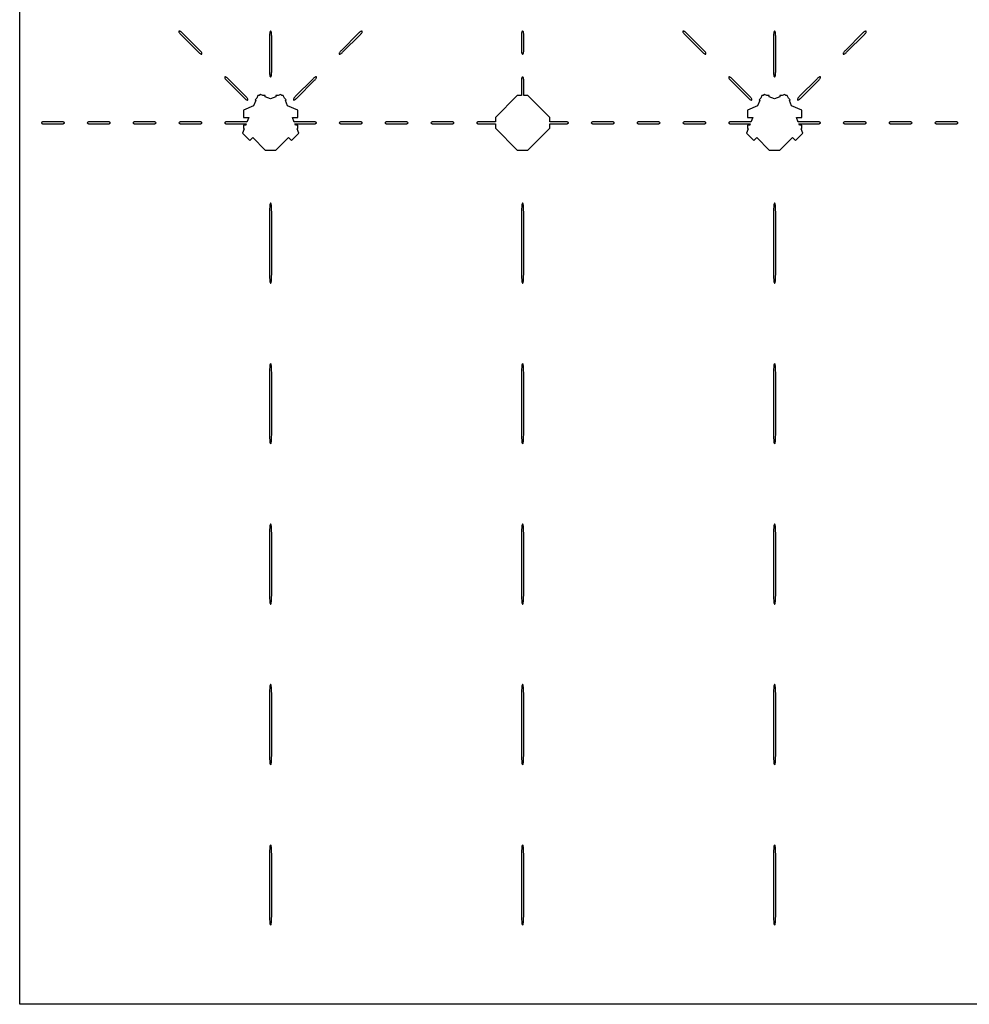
# Model space of a CAD drawing. Header units: metres. Extents: x 0 to 18.4, y 0 to 18.4.
# Tile 1 of 5: x 0 to 8.7, y 0 to 9. Entities that reach past the tile are written whole.
import ezdxf

# ---------------------------------------------------------------- set-up
doc = ezdxf.new("R2010")
doc.units = ezdxf.units.M

msp = doc.modelspace()

# ---------------------------------------------------------------- linework, layer by layer
for points in [[(18.39, 0.01), (0.01, 0.01), (0.01, 10.1171), (0.0765, 10.1171)], [(1.6473, 8.6889), (1.652, 8.6849), (1.6566, 8.6816), (1.661, 8.679), (1.6649, 8.6772), (1.6683, 8.6763), (1.6709, 8.6763), (1.6727, 8.6773), (1.6737, 8.6791), (1.6737, 8.6817), (1.6728, 8.6851), (1.671, 8.689), (1.6684, 8.6934), (1.6651, 8.698), (1.6611, 8.7027), (1.6568, 8.7073), (1.4937, 8.8704), (1.4891, 8.8748), (1.4844, 8.8787), (1.4797, 8.882), (1.4754, 8.8846), (1.4714, 8.8864), (1.4681, 8.8873), (1.4655, 8.8873), (1.4636, 8.8864), (1.4627, 8.8845), (1.4627, 8.8819), (1.4636, 8.8786), (1.4654, 8.8746), (1.468, 8.8703), (1.4713, 8.8656), (1.4752, 8.8609), (1.4796, 8.8563), (1.6427, 8.6932), (1.6473, 8.6889)], [(2.2902, 8.5052), (2.2908, 8.4966), (2.2917, 8.4886), (2.2929, 8.4817), (2.2944, 8.4759), (2.2962, 8.4717), (2.298, 8.4691), (2.3, 8.4682), (2.302, 8.4691), (2.3038, 8.4717), (2.3056, 8.4759), (2.3071, 8.4817), (2.3083, 8.4886), (2.3092, 8.4966), (2.3098, 8.5052), (2.31, 8.5142), (2.31, 8.8404), (2.3098, 8.8493), (2.3092, 8.858), (2.3083, 8.8659), (2.3071, 8.8729), (2.3056, 8.8786), (2.3038, 8.8829), (2.302, 8.8855), (2.3, 8.8864), (2.298, 8.8855), (2.2962, 8.8829), (2.2944, 8.8786), (2.2929, 8.8729), (2.2917, 8.8659), (2.2908, 8.858), (2.2902, 8.8493), (2.29, 8.8404), (2.29, 8.5142), (2.2902, 8.5052)], [(2.9389, 8.7027), (2.9349, 8.698), (2.9316, 8.6934), (2.929, 8.689), (2.9272, 8.6851), (2.9263, 8.6817), (2.9263, 8.6791), (2.9273, 8.6773), (2.9291, 8.6763), (2.9317, 8.6763), (2.9351, 8.6772), (2.939, 8.679), (2.9434, 8.6816), (2.948, 8.6849), (2.9527, 8.6889), (2.9573, 8.6932), (3.1204, 8.8563), (3.1248, 8.8609), (3.1287, 8.8656), (3.132, 8.8703), (3.1346, 8.8746), (3.1364, 8.8786), (3.1373, 8.8819), (3.1373, 8.8845), (3.1364, 8.8864), (3.1345, 8.8873), (3.1319, 8.8873), (3.1286, 8.8864), (3.1246, 8.8846), (3.1203, 8.882), (3.1156, 8.8787), (3.1109, 8.8748), (3.1063, 8.8704), (2.9432, 8.7073), (2.9389, 8.7027)], [(4.5929, 8.684), (4.5944, 8.6811), (4.5962, 8.679), (4.598, 8.6777), (4.6, 8.6773), (4.602, 8.6777), (4.6038, 8.679), (4.6056, 8.6811), (4.6071, 8.684), (4.6083, 8.6875), (4.6092, 8.6915), (4.6098, 8.6958), (4.61, 8.7003), (4.61, 8.8634), (4.6098, 8.8679), (4.6092, 8.8722), (4.6083, 8.8761), (4.6071, 8.8796), (4.6056, 8.8825), (4.6038, 8.8846), (4.602, 8.8859), (4.6, 8.8864), (4.598, 8.8859), (4.5962, 8.8846), (4.5944, 8.8825), (4.5929, 8.8796), (4.5917, 8.8761), (4.5908, 8.8722), (4.5902, 8.8679), (4.59, 8.8634), (4.59, 8.7003), (4.5902, 8.6958), (4.5908, 8.6915), (4.5917, 8.6875), (4.5929, 8.684)], [(6.252, 8.6849), (6.2566, 8.6816), (6.261, 8.679), (6.2649, 8.6772), (6.2683, 8.6763), (6.2709, 8.6763), (6.2727, 8.6773), (6.2737, 8.6791), (6.2737, 8.6817), (6.2728, 8.6851), (6.271, 8.689), (6.2684, 8.6934), (6.2651, 8.698), (6.2611, 8.7027), (6.2568, 8.7073), (6.0937, 8.8704), (6.0891, 8.8748), (6.0844, 8.8787), (6.0797, 8.882), (6.0754, 8.8846), (6.0714, 8.8864), (6.0681, 8.8873), (6.0655, 8.8873), (6.0636, 8.8864), (6.0627, 8.8845), (6.0627, 8.8819), (6.0636, 8.8786), (6.0654, 8.8746), (6.068, 8.8703), (6.0713, 8.8656), (6.0752, 8.8609), (6.0796, 8.8563), (6.2427, 8.6932), (6.2473, 8.6889), (6.252, 8.6849)], [(6.8902, 8.5052), (6.8908, 8.4966), (6.8917, 8.4886), (6.8929, 8.4817), (6.8944, 8.4759), (6.8962, 8.4717), (6.898, 8.4691), (6.9, 8.4682), (6.902, 8.4691), (6.9038, 8.4717), (6.9056, 8.4759), (6.9071, 8.4817), (6.9083, 8.4886), (6.9092, 8.4966), (6.9098, 8.5052), (6.91, 8.5142), (6.91, 8.8404), (6.9098, 8.8493), (6.9092, 8.858), (6.9083, 8.8659), (6.9071, 8.8729), (6.9056, 8.8786), (6.9038, 8.8829), (6.902, 8.8855), (6.9, 8.8864), (6.898, 8.8855), (6.8962, 8.8829), (6.8944, 8.8786), (6.8929, 8.8729), (6.8917, 8.8659), (6.8908, 8.858), (6.8902, 8.8493), (6.89, 8.8404), (6.89, 8.5142), (6.8902, 8.5052)], [(7.5389, 8.7027), (7.5349, 8.698), (7.5316, 8.6934), (7.529, 8.689), (7.5272, 8.6851), (7.5263, 8.6817), (7.5263, 8.6791), (7.5273, 8.6773), (7.5291, 8.6763), (7.5317, 8.6763), (7.5351, 8.6772), (7.539, 8.679), (7.5434, 8.6816), (7.548, 8.6849), (7.5527, 8.6889), (7.5573, 8.6932), (7.7204, 8.8563), (7.7248, 8.8609), (7.7287, 8.8656), (7.732, 8.8703), (7.7346, 8.8746), (7.7364, 8.8786), (7.7373, 8.8819), (7.7373, 8.8845), (7.7364, 8.8864), (7.7345, 8.8873), (7.7319, 8.8873), (7.7286, 8.8864), (7.7246, 8.8846), (7.7203, 8.882), (7.7156, 8.8787), (7.7109, 8.8748), (7.7063, 8.8704), (7.5432, 8.7073), (7.5389, 8.7027)], [(2.0655, 8.2707), (2.0702, 8.2668), (2.0748, 8.2634), (2.0792, 8.2608), (2.0831, 8.259), (2.0865, 8.2581), (2.0891, 8.2582), (2.0909, 8.2591), (2.0918, 8.2609), (2.0919, 8.2635), (2.091, 8.2669), (2.0892, 8.2708), (2.0866, 8.2752), (2.0832, 8.2798), (2.0793, 8.2845), (2.075, 8.2892), (1.9119, 8.4523), (1.9073, 8.4566), (1.9025, 8.4605), (1.8979, 8.4638), (1.8936, 8.4664), (1.8896, 8.4682), (1.8863, 8.4691), (1.8836, 8.4691), (1.8818, 8.4682), (1.8809, 8.4664), (1.8809, 8.4637), (1.8818, 8.4604), (1.8836, 8.4564), (1.8862, 8.4521), (1.8895, 8.4475), (1.8934, 8.4427), (1.8977, 8.4381), (2.0608, 8.275), (2.0655, 8.2707)], [(2.5207, 8.2845), (2.5168, 8.2798), (2.5134, 8.2752), (2.5108, 8.2708), (2.509, 8.2669), (2.5081, 8.2635), (2.5082, 8.2609), (2.5091, 8.2591), (2.5109, 8.2582), (2.5135, 8.2581), (2.5169, 8.259), (2.5208, 8.2608), (2.5252, 8.2634), (2.5298, 8.2668), (2.5345, 8.2707), (2.5392, 8.275), (2.7023, 8.4381), (2.7066, 8.4427), (2.7105, 8.4475), (2.7138, 8.4521), (2.7164, 8.4564), (2.7182, 8.4604), (2.7191, 8.4637), (2.7191, 8.4664), (2.7182, 8.4682), (2.7164, 8.4691), (2.7137, 8.4691), (2.7104, 8.4682), (2.7064, 8.4664), (2.7021, 8.4638), (2.6975, 8.4605), (2.6927, 8.4566), (2.6881, 8.4523), (2.525, 8.2892), (2.5207, 8.2845)], [(4.8481, 8.04), (4.9952, 8.04), (4.9997, 8.0402), (5.004, 8.0408), (5.008, 8.0417), (5.0114, 8.0429), (5.0143, 8.0444), (5.0164, 8.0462), (5.0177, 8.048), (5.0182, 8.05), (5.0177, 8.052), (5.0164, 8.0538), (5.0143, 8.0556), (5.0114, 8.0571), (5.008, 8.0583), (5.004, 8.0592), (4.9997, 8.0598), (4.9952, 8.06), (4.8481, 8.06), (4.8481, 8.0981), (4.6481, 8.2981), (4.61, 8.2981), (4.61, 8.4452), (4.6098, 8.4497), (4.6092, 8.454), (4.6083, 8.458), (4.6071, 8.4614), (4.6056, 8.4643), (4.6038, 8.4664), (4.602, 8.4677), (4.6, 8.4682), (4.598, 8.4677), (4.5962, 8.4664), (4.5944, 8.4643), (4.5929, 8.4614), (4.5917, 8.458), (4.5908, 8.454), (4.5902, 8.4497), (4.59, 8.4452), (4.59, 8.2981), (4.5519, 8.2981), (4.3519, 8.0981), (4.3519, 8.06), (4.2048, 8.06), (4.2003, 8.0598), (4.196, 8.0592), (4.192, 8.0583), (4.1886, 8.0571), (4.1857, 8.0556), (4.1836, 8.0538), (4.1823, 8.052), (4.1818, 8.05), (4.1823, 8.048), (4.1836, 8.0462), (4.1857, 8.0444), (4.1886, 8.0429), (4.192, 8.0417), (4.196, 8.0408), (4.2003, 8.0402), (4.2048, 8.04), (4.3519, 8.04), (4.3519, 8.0019), (4.5519, 7.8019), (4.6481, 7.8019), (4.8481, 8.0019), (4.8481, 8.04)], [(6.6655, 8.2707), (6.6702, 8.2668), (6.6748, 8.2634), (6.6792, 8.2608), (6.6831, 8.259), (6.6865, 8.2581), (6.6891, 8.2582), (6.6909, 8.2591), (6.6918, 8.2609), (6.6919, 8.2635), (6.691, 8.2669), (6.6892, 8.2708), (6.6866, 8.2752), (6.6832, 8.2798), (6.6793, 8.2845), (6.675, 8.2892), (6.5119, 8.4523), (6.5073, 8.4566), (6.5025, 8.4605), (6.4979, 8.4638), (6.4936, 8.4664), (6.4896, 8.4682), (6.4863, 8.4691), (6.4836, 8.4691), (6.4818, 8.4682), (6.4809, 8.4664), (6.4809, 8.4637), (6.4818, 8.4604), (6.4836, 8.4564), (6.4862, 8.4521), (6.4895, 8.4475), (6.4934, 8.4427), (6.4977, 8.4381), (6.6608, 8.275), (6.6655, 8.2707)], [(7.1134, 8.2752), (7.1108, 8.2708), (7.109, 8.2669), (7.1081, 8.2635), (7.1082, 8.2609), (7.1091, 8.2591), (7.1109, 8.2582), (7.1135, 8.2581), (7.1169, 8.259), (7.1208, 8.2608), (7.1252, 8.2634), (7.1298, 8.2668), (7.1345, 8.2707), (7.1392, 8.275), (7.3023, 8.4381), (7.3066, 8.4427), (7.3105, 8.4475), (7.3138, 8.4521), (7.3164, 8.4564), (7.3182, 8.4604), (7.3191, 8.4637), (7.3191, 8.4664), (7.3182, 8.4682), (7.3164, 8.4691), (7.3137, 8.4691), (7.3104, 8.4682), (7.3064, 8.4664), (7.3021, 8.4638), (7.2975, 8.4605), (7.2927, 8.4566), (7.2881, 8.4523), (7.125, 8.2892), (7.1207, 8.2845), (7.1168, 8.2798), (7.1134, 8.2752)], [(2.1586, 8.2594), (2.1652, 8.2528), (2.1453, 8.2047), (2.0519, 8.1661), (2.0519, 8.0981), (2.1011, 8.0981), (2.0841, 8.0571), (2.0807, 8.0583), (2.0767, 8.0592), (2.0724, 8.0598), (2.0679, 8.06), (1.9048, 8.06), (1.9003, 8.0598), (1.896, 8.0592), (1.892, 8.0583), (1.8886, 8.0571), (1.8857, 8.0556), (1.8836, 8.0538), (1.8823, 8.052), (1.8818, 8.05), (1.8823, 8.048), (1.8836, 8.0462), (1.8857, 8.0444), (1.8886, 8.0429), (1.892, 8.0417), (1.896, 8.0408), (1.9003, 8.0402), (1.9048, 8.04), (2.0679, 8.04), (2.0724, 8.0402), (2.0767, 8.0408), (2.0774, 8.0409), (2.0729, 8.0301), (2.0519, 8.0301), (2.0519, 8.0019), (2.0585, 7.9953), (2.0425, 7.9567), (2.1105, 7.8887), (2.1378, 7.916), (2.2519, 7.8019), (2.3481, 7.8019), (2.4622, 7.916), (2.4895, 7.8887), (2.5575, 7.9567), (2.5415, 7.9953), (2.5481, 8.0019), (2.5481, 8.0301), (2.5271, 8.0301), (2.5226, 8.0409), (2.5233, 8.0408), (2.5276, 8.0402), (2.5321, 8.04), (2.6952, 8.04), (2.6997, 8.0402), (2.704, 8.0408), (2.708, 8.0417), (2.7114, 8.0429), (2.7143, 8.0444), (2.7164, 8.0462), (2.7177, 8.048), (2.7182, 8.05), (2.7177, 8.052), (2.7164, 8.0538), (2.7143, 8.0556), (2.7114, 8.0571), (2.708, 8.0583), (2.704, 8.0592), (2.6997, 8.0598), (2.6952, 8.06), (2.5321, 8.06), (2.5276, 8.0598), (2.5233, 8.0592), (2.5193, 8.0583), (2.5159, 8.0571), (2.4989, 8.0981), (2.5481, 8.0981), (2.5481, 8.1661), (2.4547, 8.2047), (2.4348, 8.2528), (2.4414, 8.2594), (2.4255, 8.2753), (2.4161, 8.2981), (2.4028, 8.2981), (2.3933, 8.3075), (2.3706, 8.2981), (2.3481, 8.2981), (2.3481, 8.2888), (2.3, 8.2688), (2.2519, 8.2888), (2.2519, 8.2981), (2.2294, 8.2981), (2.2067, 8.3075), (2.1972, 8.2981), (2.1839, 8.2981), (2.1745, 8.2753), (2.1586, 8.2594)], [(6.7652, 8.2528), (6.7453, 8.2047), (6.6519, 8.1661), (6.6519, 8.0981), (6.7011, 8.0981), (6.6841, 8.0571), (6.6807, 8.0583), (6.6767, 8.0592), (6.6724, 8.0598), (6.6679, 8.06), (6.5048, 8.06), (6.5003, 8.0598), (6.496, 8.0592), (6.492, 8.0583), (6.4886, 8.0571), (6.4857, 8.0556), (6.4836, 8.0538), (6.4823, 8.052), (6.4818, 8.05), (6.4823, 8.048), (6.4836, 8.0462), (6.4857, 8.0444), (6.4886, 8.0429), (6.492, 8.0417), (6.496, 8.0408), (6.5003, 8.0402), (6.5048, 8.04), (6.6679, 8.04), (6.6724, 8.0402), (6.6767, 8.0408), (6.6774, 8.0409), (6.6729, 8.0301), (6.6519, 8.0301), (6.6519, 8.0019), (6.6585, 7.9953), (6.6425, 7.9567), (6.7105, 7.8887), (6.7378, 7.916), (6.8519, 7.8019), (6.9481, 7.8019), (7.0622, 7.916), (7.0895, 7.8887), (7.1575, 7.9567), (7.1415, 7.9953), (7.1481, 8.0019), (7.1481, 8.0301), (7.1271, 8.0301), (7.1226, 8.0409), (7.1233, 8.0408), (7.1276, 8.0402), (7.1321, 8.04), (7.2952, 8.04), (7.2997, 8.0402), (7.304, 8.0408), (7.308, 8.0417), (7.3114, 8.0429), (7.3143, 8.0444), (7.3164, 8.0462), (7.3177, 8.048), (7.3182, 8.05), (7.3177, 8.052), (7.3164, 8.0538), (7.3143, 8.0556), (7.3114, 8.0571), (7.308, 8.0583), (7.304, 8.0592), (7.2997, 8.0598), (7.2952, 8.06), (7.1321, 8.06), (7.1276, 8.0598), (7.1233, 8.0592), (7.1193, 8.0583), (7.1159, 8.0571), (7.0989, 8.0981), (7.1481, 8.0981), (7.1481, 8.1661), (7.0547, 8.2047), (7.0348, 8.2528), (7.0414, 8.2594), (7.0255, 8.2753), (7.0161, 8.2981), (7.0028, 8.2981), (6.9933, 8.3075), (6.9706, 8.2981), (6.9481, 8.2981), (6.9481, 8.2888), (6.9, 8.2688), (6.8519, 8.2888), (6.8519, 8.2981), (6.8294, 8.2981), (6.8067, 8.3075), (6.7972, 8.2981), (6.7839, 8.2981), (6.7745, 8.2753), (6.7586, 8.2594), (6.7652, 8.2528)], [(0.2108, 8.0538), (0.2095, 8.052), (0.2091, 8.05), (0.2095, 8.048), (0.2108, 8.0462), (0.213, 8.0444), (0.2158, 8.0429), (0.2193, 8.0417), (0.2233, 8.0408), (0.2276, 8.0402), (0.2321, 8.04), (0.3952, 8.04), (0.3997, 8.0402), (0.404, 8.0408), (0.408, 8.0417), (0.4114, 8.0429), (0.4143, 8.0444), (0.4164, 8.0462), (0.4177, 8.048), (0.4182, 8.05), (0.4177, 8.052), (0.4164, 8.0538), (0.4143, 8.0556), (0.4114, 8.0571), (0.408, 8.0583), (0.404, 8.0592), (0.3997, 8.0598), (0.3952, 8.06), (0.2321, 8.06), (0.2276, 8.0598), (0.2233, 8.0592), (0.2193, 8.0583), (0.2158, 8.0571), (0.213, 8.0556), (0.2108, 8.0538)], [(0.6273, 8.05), (0.6277, 8.048), (0.629, 8.0462), (0.6311, 8.0444), (0.634, 8.0429), (0.6375, 8.0417), (0.6415, 8.0408), (0.6458, 8.0402), (0.6503, 8.04), (0.8134, 8.04), (0.8179, 8.0402), (0.8222, 8.0408), (0.8261, 8.0417), (0.8296, 8.0429), (0.8325, 8.0444), (0.8346, 8.0462), (0.8359, 8.048), (0.8364, 8.05), (0.8359, 8.052), (0.8346, 8.0538), (0.8325, 8.0556), (0.8296, 8.0571), (0.8261, 8.0583), (0.8222, 8.0592), (0.8179, 8.0598), (0.8134, 8.06), (0.6503, 8.06), (0.6458, 8.0598), (0.6415, 8.0592), (0.6375, 8.0583), (0.634, 8.0571), (0.6311, 8.0556), (0.629, 8.0538), (0.6277, 8.052), (0.6273, 8.05)], [(1.2403, 8.0408), (1.2443, 8.0417), (1.2478, 8.0429), (1.2507, 8.0444), (1.2528, 8.0462), (1.2541, 8.048), (1.2545, 8.05), (1.2541, 8.052), (1.2528, 8.0538), (1.2507, 8.0556), (1.2478, 8.0571), (1.2443, 8.0583), (1.2403, 8.0592), (1.236, 8.0598), (1.2315, 8.06), (1.0685, 8.06), (1.064, 8.0598), (1.0597, 8.0592), (1.0557, 8.0583), (1.0522, 8.0571), (1.0493, 8.0556), (1.0472, 8.0538), (1.0459, 8.052), (1.0455, 8.05), (1.0459, 8.048), (1.0472, 8.0462), (1.0493, 8.0444), (1.0522, 8.0429), (1.0557, 8.0417), (1.0597, 8.0408), (1.064, 8.0402), (1.0685, 8.04), (1.2315, 8.04), (1.236, 8.0402), (1.2403, 8.0408)], [(1.4704, 8.0429), (1.4739, 8.0417), (1.4778, 8.0408), (1.4821, 8.0402), (1.4866, 8.04), (1.6497, 8.04), (1.6542, 8.0402), (1.6585, 8.0408), (1.6625, 8.0417), (1.666, 8.0429), (1.6689, 8.0444), (1.671, 8.0462), (1.6723, 8.048), (1.6727, 8.05), (1.6723, 8.052), (1.671, 8.0538), (1.6689, 8.0556), (1.666, 8.0571), (1.6625, 8.0583), (1.6585, 8.0592), (1.6542, 8.0598), (1.6497, 8.06), (1.4866, 8.06), (1.4821, 8.0598), (1.4778, 8.0592), (1.4739, 8.0583), (1.4704, 8.0571), (1.4675, 8.0556), (1.4654, 8.0538), (1.4641, 8.052), (1.4636, 8.05), (1.4641, 8.048), (1.4654, 8.0462), (1.4675, 8.0444), (1.4704, 8.0429)], [(2.9415, 8.0592), (2.9375, 8.0583), (2.934, 8.0571), (2.9311, 8.0556), (2.929, 8.0538), (2.9277, 8.052), (2.9273, 8.05), (2.9277, 8.048), (2.929, 8.0462), (2.9311, 8.0444), (2.934, 8.0429), (2.9375, 8.0417), (2.9415, 8.0408), (2.9458, 8.0402), (2.9503, 8.04), (3.1134, 8.04), (3.1179, 8.0402), (3.1222, 8.0408), (3.1261, 8.0417), (3.1296, 8.0429), (3.1325, 8.0444), (3.1346, 8.0462), (3.1359, 8.048), (3.1364, 8.05), (3.1359, 8.052), (3.1346, 8.0538), (3.1325, 8.0556), (3.1296, 8.0571), (3.1261, 8.0583), (3.1222, 8.0592), (3.1179, 8.0598), (3.1134, 8.06), (2.9503, 8.06), (2.9458, 8.0598), (2.9415, 8.0592)], [(3.364, 8.0598), (3.3597, 8.0592), (3.3557, 8.0583), (3.3522, 8.0571), (3.3493, 8.0556), (3.3472, 8.0538), (3.3459, 8.052), (3.3455, 8.05), (3.3459, 8.048), (3.3472, 8.0462), (3.3493, 8.0444), (3.3522, 8.0429), (3.3557, 8.0417), (3.3597, 8.0408), (3.364, 8.0402), (3.3685, 8.04), (3.5315, 8.04), (3.536, 8.0402), (3.5403, 8.0408), (3.5443, 8.0417), (3.5478, 8.0429), (3.5507, 8.0444), (3.5528, 8.0462), (3.5541, 8.048), (3.5545, 8.05), (3.5541, 8.052), (3.5528, 8.0538), (3.5507, 8.0556), (3.5478, 8.0571), (3.5443, 8.0583), (3.5403, 8.0592), (3.536, 8.0598), (3.5315, 8.06), (3.3685, 8.06), (3.364, 8.0598)], [(3.9625, 8.0417), (3.966, 8.0429), (3.9689, 8.0444), (3.971, 8.0462), (3.9723, 8.048), (3.9727, 8.05), (3.9723, 8.052), (3.971, 8.0538), (3.9689, 8.0556), (3.966, 8.0571), (3.9625, 8.0583), (3.9585, 8.0592), (3.9542, 8.0598), (3.9497, 8.06), (3.7866, 8.06), (3.7821, 8.0598), (3.7778, 8.0592), (3.7739, 8.0583), (3.7704, 8.0571), (3.7675, 8.0556), (3.7654, 8.0538), (3.7641, 8.052), (3.7636, 8.05), (3.7641, 8.048), (3.7654, 8.0462), (3.7675, 8.0444), (3.7704, 8.0429), (3.7739, 8.0417), (3.7778, 8.0408), (3.7821, 8.0402), (3.7866, 8.04), (3.9497, 8.04), (3.9542, 8.0402), (3.9585, 8.0408), (3.9625, 8.0417)], [(5.2277, 8.052), (5.2273, 8.05), (5.2277, 8.048), (5.229, 8.0462), (5.2311, 8.0444), (5.234, 8.0429), (5.2375, 8.0417), (5.2415, 8.0408), (5.2458, 8.0402), (5.2503, 8.04), (5.4134, 8.04), (5.4179, 8.0402), (5.4222, 8.0408), (5.4261, 8.0417), (5.4296, 8.0429), (5.4325, 8.0444), (5.4346, 8.0462), (5.4359, 8.048), (5.4364, 8.05), (5.4359, 8.052), (5.4346, 8.0538), (5.4325, 8.0556), (5.4296, 8.0571), (5.4261, 8.0583), (5.4222, 8.0592), (5.4179, 8.0598), (5.4134, 8.06), (5.2503, 8.06), (5.2458, 8.0598), (5.2415, 8.0592), (5.2375, 8.0583), (5.234, 8.0571), (5.2311, 8.0556), (5.229, 8.0538), (5.2277, 8.052)], [(5.8403, 8.0408), (5.8443, 8.0417), (5.8478, 8.0429), (5.8507, 8.0444), (5.8528, 8.0462), (5.8541, 8.048), (5.8545, 8.05), (5.8541, 8.052), (5.8528, 8.0538), (5.8507, 8.0556), (5.8478, 8.0571), (5.8443, 8.0583), (5.8403, 8.0592), (5.836, 8.0598), (5.8315, 8.06), (5.6685, 8.06), (5.664, 8.0598), (5.6597, 8.0592), (5.6557, 8.0583), (5.6522, 8.0571), (5.6493, 8.0556), (5.6472, 8.0538), (5.6459, 8.052), (5.6455, 8.05), (5.6459, 8.048), (5.6472, 8.0462), (5.6493, 8.0444), (5.6522, 8.0429), (5.6557, 8.0417), (5.6597, 8.0408), (5.664, 8.0402), (5.6685, 8.04), (5.8315, 8.04), (5.836, 8.0402), (5.8403, 8.0408)], [(6.0739, 8.0417), (6.0778, 8.0408), (6.0821, 8.0402), (6.0866, 8.04), (6.2497, 8.04), (6.2542, 8.0402), (6.2585, 8.0408), (6.2625, 8.0417), (6.266, 8.0429), (6.2689, 8.0444), (6.271, 8.0462), (6.2723, 8.048), (6.2727, 8.05), (6.2723, 8.052), (6.271, 8.0538), (6.2689, 8.0556), (6.266, 8.0571), (6.2625, 8.0583), (6.2585, 8.0592), (6.2542, 8.0598), (6.2497, 8.06), (6.0866, 8.06), (6.0821, 8.0598), (6.0778, 8.0592), (6.0739, 8.0583), (6.0704, 8.0571), (6.0675, 8.0556), (6.0654, 8.0538), (6.0641, 8.052), (6.0636, 8.05), (6.0641, 8.048), (6.0654, 8.0462), (6.0675, 8.0444), (6.0704, 8.0429), (6.0739, 8.0417)], [(7.5458, 8.0598), (7.5415, 8.0592), (7.5375, 8.0583), (7.534, 8.0571), (7.5311, 8.0556), (7.529, 8.0538), (7.5277, 8.052), (7.5273, 8.05), (7.5277, 8.048), (7.529, 8.0462), (7.5311, 8.0444), (7.534, 8.0429), (7.5375, 8.0417), (7.5415, 8.0408), (7.5458, 8.0402), (7.5503, 8.04), (7.7134, 8.04), (7.7179, 8.0402), (7.7222, 8.0408), (7.7261, 8.0417), (7.7296, 8.0429), (7.7325, 8.0444), (7.7346, 8.0462), (7.7359, 8.048), (7.7364, 8.05), (7.7359, 8.052), (7.7346, 8.0538), (7.7325, 8.0556), (7.7296, 8.0571), (7.7261, 8.0583), (7.7222, 8.0592), (7.7179, 8.0598), (7.7134, 8.06), (7.5503, 8.06), (7.5458, 8.0598)], [(7.9597, 8.0592), (7.9557, 8.0583), (7.9522, 8.0571), (7.9493, 8.0556), (7.9472, 8.0538), (7.9459, 8.052), (7.9455, 8.05), (7.9459, 8.048), (7.9472, 8.0462), (7.9493, 8.0444), (7.9522, 8.0429), (7.9557, 8.0417), (7.9597, 8.0408), (7.964, 8.0402), (7.9685, 8.04), (8.1315, 8.04), (8.136, 8.0402), (8.1403, 8.0408), (8.1443, 8.0417), (8.1478, 8.0429), (8.1507, 8.0444), (8.1528, 8.0462), (8.1541, 8.048), (8.1545, 8.05), (8.1541, 8.052), (8.1528, 8.0538), (8.1507, 8.0556), (8.1478, 8.0571), (8.1443, 8.0583), (8.1403, 8.0592), (8.136, 8.0598), (8.1315, 8.06), (7.9685, 8.06), (7.964, 8.0598), (7.9597, 8.0592)], [(8.5497, 8.04), (8.5542, 8.0402), (8.5585, 8.0408), (8.5625, 8.0417), (8.566, 8.0429), (8.5689, 8.0444), (8.571, 8.0462), (8.5723, 8.048), (8.5727, 8.05), (8.5723, 8.052), (8.571, 8.0538), (8.5689, 8.0556), (8.566, 8.0571), (8.5625, 8.0583), (8.5585, 8.0592), (8.5542, 8.0598), (8.5497, 8.06), (8.3866, 8.06), (8.3821, 8.0598), (8.3778, 8.0592), (8.3739, 8.0583), (8.3704, 8.0571), (8.3675, 8.0556), (8.3654, 8.0538), (8.3641, 8.052), (8.3636, 8.05), (8.3641, 8.048), (8.3654, 8.0462), (8.3675, 8.0444), (8.3704, 8.0429), (8.3739, 8.0417), (8.3778, 8.0408), (8.3821, 8.0402), (8.3866, 8.04), (8.5497, 8.04)], [(2.31, 7.2377), (2.3098, 7.2534), (2.3092, 7.2685), (2.3083, 7.2824), (2.3071, 7.2946), (2.3056, 7.3046), (2.3038, 7.3121), (2.302, 7.3166), (2.3, 7.3182), (2.298, 7.3166), (2.2962, 7.3121), (2.2944, 7.3046), (2.2929, 7.2946), (2.2917, 7.2824), (2.2908, 7.2685), (2.2902, 7.2534), (2.29, 7.2377), (2.29, 6.6669), (2.2902, 6.6512), (2.2908, 6.6361), (2.2917, 6.6221), (2.2929, 6.6099), (2.2944, 6.5999), (2.2962, 6.5925), (2.298, 6.5879), (2.3, 6.5864), (2.302, 6.5879), (2.3038, 6.5925), (2.3056, 6.5999), (2.3071, 6.6099), (2.3083, 6.6221), (2.3092, 6.6361), (2.3098, 6.6512), (2.31, 6.6669), (2.31, 7.2377)], [(4.6071, 6.6099), (4.6083, 6.6221), (4.6092, 6.6361), (4.6098, 6.6512), (4.61, 6.6669), (4.61, 7.2377), (4.6098, 7.2534), (4.6092, 7.2685), (4.6083, 7.2824), (4.6071, 7.2946), (4.6056, 7.3046), (4.6038, 7.3121), (4.602, 7.3166), (4.6, 7.3182), (4.598, 7.3166), (4.5962, 7.3121), (4.5944, 7.3046), (4.5929, 7.2946), (4.5917, 7.2824), (4.5908, 7.2685), (4.5902, 7.2534), (4.59, 7.2377), (4.59, 6.6669), (4.5902, 6.6512), (4.5908, 6.6361), (4.5917, 6.6221), (4.5929, 6.6099), (4.5944, 6.5999), (4.5962, 6.5925), (4.598, 6.5879), (4.6, 6.5864), (4.602, 6.5879), (4.6038, 6.5925), (4.6056, 6.5999), (4.6071, 6.6099)], [(6.91, 7.2377), (6.9098, 7.2534), (6.9092, 7.2685), (6.9083, 7.2824), (6.9071, 7.2946), (6.9056, 7.3046), (6.9038, 7.3121), (6.902, 7.3166), (6.9, 7.3182), (6.898, 7.3166), (6.8962, 7.3121), (6.8944, 7.3046), (6.8929, 7.2946), (6.8917, 7.2824), (6.8908, 7.2685), (6.8902, 7.2534), (6.89, 7.2377), (6.89, 6.6669), (6.8902, 6.6512), (6.8908, 6.6361), (6.8917, 6.6221), (6.8929, 6.6099), (6.8944, 6.5999), (6.8962, 6.5925), (6.898, 6.5879), (6.9, 6.5864), (6.902, 6.5879), (6.9038, 6.5925), (6.9056, 6.5999), (6.9071, 6.6099), (6.9083, 6.6221), (6.9092, 6.6361), (6.9098, 6.6512), (6.91, 6.6669), (6.91, 7.2377)], [(2.31, 5.774), (2.3098, 5.7898), (2.3092, 5.8049), (2.3083, 5.8188), (2.3071, 5.831), (2.3056, 5.841), (2.3038, 5.8484), (2.302, 5.853), (2.3, 5.8545), (2.298, 5.853), (2.2962, 5.8484), (2.2944, 5.841), (2.2929, 5.831), (2.2917, 5.8188), (2.2908, 5.8049), (2.2902, 5.7898), (2.29, 5.774), (2.29, 5.2032), (2.2902, 5.1875), (2.2908, 5.1724), (2.2917, 5.1585), (2.2929, 5.1463), (2.2944, 5.1363), (2.2962, 5.1289), (2.298, 5.1243), (2.3, 5.1227), (2.302, 5.1243), (2.3038, 5.1289), (2.3056, 5.1363), (2.3071, 5.1463), (2.3083, 5.1585), (2.3092, 5.1724), (2.3098, 5.1875), (2.31, 5.2032), (2.31, 5.774)], [(4.6071, 5.1463), (4.6083, 5.1585), (4.6092, 5.1724), (4.6098, 5.1875), (4.61, 5.2032), (4.61, 5.774), (4.6098, 5.7898), (4.6092, 5.8049), (4.6083, 5.8188), (4.6071, 5.831), (4.6056, 5.841), (4.6038, 5.8484), (4.602, 5.853), (4.6, 5.8545), (4.598, 5.853), (4.5962, 5.8484), (4.5944, 5.841), (4.5929, 5.831), (4.5917, 5.8188), (4.5908, 5.8049), (4.5902, 5.7898), (4.59, 5.774), (4.59, 5.2032), (4.5902, 5.1875), (4.5908, 5.1724), (4.5917, 5.1585), (4.5929, 5.1463), (4.5944, 5.1363), (4.5962, 5.1289), (4.598, 5.1243), (4.6, 5.1227), (4.602, 5.1243), (4.6038, 5.1289), (4.6056, 5.1363), (4.6071, 5.1463)], [(6.91, 5.774), (6.9098, 5.7898), (6.9092, 5.8049), (6.9083, 5.8188), (6.9071, 5.831), (6.9056, 5.841), (6.9038, 5.8484), (6.902, 5.853), (6.9, 5.8545), (6.898, 5.853), (6.8962, 5.8484), (6.8944, 5.841), (6.8929, 5.831), (6.8917, 5.8188), (6.8908, 5.8049), (6.8902, 5.7898), (6.89, 5.774), (6.89, 5.2032), (6.8902, 5.1875), (6.8908, 5.1724), (6.8917, 5.1585), (6.8929, 5.1463), (6.8944, 5.1363), (6.8962, 5.1289), (6.898, 5.1243), (6.9, 5.1227), (6.902, 5.1243), (6.9038, 5.1289), (6.9056, 5.1363), (6.9071, 5.1463), (6.9083, 5.1585), (6.9092, 5.1724), (6.9098, 5.1875), (6.91, 5.2032), (6.91, 5.774)], [(2.2902, 3.7239), (2.2908, 3.7088), (2.2917, 3.6949), (2.2929, 3.6827), (2.2944, 3.6727), (2.2962, 3.6652), (2.298, 3.6606), (2.3, 3.6591), (2.302, 3.6606), (2.3038, 3.6652), (2.3056, 3.6727), (2.3071, 3.6827), (2.3083, 3.6949), (2.3092, 3.7088), (2.3098, 3.7239), (2.31, 3.7396), (2.31, 4.3104), (2.3098, 4.3261), (2.3092, 4.3412), (2.3083, 4.3551), (2.3071, 4.3673), (2.3056, 4.3773), (2.3038, 4.3848), (2.302, 4.3894), (2.3, 4.3909), (2.298, 4.3894), (2.2962, 4.3848), (2.2944, 4.3773), (2.2929, 4.3673), (2.2917, 4.3551), (2.2908, 4.3412), (2.2902, 4.3261), (2.29, 4.3104), (2.29, 3.7396), (2.2902, 3.7239)], [(4.6083, 4.3551), (4.6071, 4.3673), (4.6056, 4.3773), (4.6038, 4.3848), (4.602, 4.3894), (4.6, 4.3909), (4.598, 4.3894), (4.5962, 4.3848), (4.5944, 4.3773), (4.5929, 4.3673), (4.5917, 4.3551), (4.5908, 4.3412), (4.5902, 4.3261), (4.59, 4.3104), (4.59, 3.7396), (4.5902, 3.7239), (4.5908, 3.7088), (4.5917, 3.6949), (4.5929, 3.6827), (4.5944, 3.6727), (4.5962, 3.6652), (4.598, 3.6606), (4.6, 3.6591), (4.602, 3.6606), (4.6038, 3.6652), (4.6056, 3.6727), (4.6071, 3.6827), (4.6083, 3.6949), (4.6092, 3.7088), (4.6098, 3.7239), (4.61, 3.7396), (4.61, 4.3104), (4.6098, 4.3261), (4.6092, 4.3412), (4.6083, 4.3551)], [(6.8917, 3.6949), (6.8929, 3.6827), (6.8944, 3.6727), (6.8962, 3.6652), (6.898, 3.6606), (6.9, 3.6591), (6.902, 3.6606), (6.9038, 3.6652), (6.9056, 3.6727), (6.9071, 3.6827), (6.9083, 3.6949), (6.9092, 3.7088), (6.9098, 3.7239), (6.91, 3.7396), (6.91, 4.3104), (6.9098, 4.3261), (6.9092, 4.3412), (6.9083, 4.3551), (6.9071, 4.3673), (6.9056, 4.3773), (6.9038, 4.3848), (6.902, 4.3894), (6.9, 4.3909), (6.898, 4.3894), (6.8962, 4.3848), (6.8944, 4.3773), (6.8929, 4.3673), (6.8917, 4.3551), (6.8908, 4.3412), (6.8902, 4.3261), (6.89, 4.3104), (6.89, 3.7396), (6.8902, 3.7239), (6.8908, 3.7088), (6.8917, 3.6949)], [(2.2902, 2.2602), (2.2908, 2.2451), (2.2917, 2.2312), (2.2929, 2.219), (2.2944, 2.209), (2.2962, 2.2016), (2.298, 2.197), (2.3, 2.1955), (2.302, 2.197), (2.3038, 2.2016), (2.3056, 2.209), (2.3071, 2.219), (2.3083, 2.2312), (2.3092, 2.2451), (2.3098, 2.2602), (2.31, 2.276), (2.31, 2.8468), (2.3098, 2.8625), (2.3092, 2.8776), (2.3083, 2.8915), (2.3071, 2.9037), (2.3056, 2.9137), (2.3038, 2.9211), (2.302, 2.9257), (2.3, 2.9273), (2.298, 2.9257), (2.2962, 2.9211), (2.2944, 2.9137), (2.2929, 2.9037), (2.2917, 2.8915), (2.2908, 2.8776), (2.2902, 2.8625), (2.29, 2.8468), (2.29, 2.276), (2.2902, 2.2602)], [(4.5962, 2.2016), (4.598, 2.197), (4.6, 2.1955), (4.602, 2.197), (4.6038, 2.2016), (4.6056, 2.209), (4.6071, 2.219), (4.6083, 2.2312), (4.6092, 2.2451), (4.6098, 2.2602), (4.61, 2.276), (4.61, 2.8468), (4.6098, 2.8625), (4.6092, 2.8776), (4.6083, 2.8915), (4.6071, 2.9037), (4.6056, 2.9137), (4.6038, 2.9211), (4.602, 2.9257), (4.6, 2.9273), (4.598, 2.9257), (4.5962, 2.9211), (4.5944, 2.9137), (4.5929, 2.9037), (4.5917, 2.8915), (4.5908, 2.8776), (4.5902, 2.8625), (4.59, 2.8468), (4.59, 2.276), (4.5902, 2.2602), (4.5908, 2.2451), (4.5917, 2.2312), (4.5929, 2.219), (4.5944, 2.209), (4.5962, 2.2016)], [(6.8902, 2.2602), (6.8908, 2.2451), (6.8917, 2.2312), (6.8929, 2.219), (6.8944, 2.209), (6.8962, 2.2016), (6.898, 2.197), (6.9, 2.1955), (6.902, 2.197), (6.9038, 2.2016), (6.9056, 2.209), (6.9071, 2.219), (6.9083, 2.2312), (6.9092, 2.2451), (6.9098, 2.2602), (6.91, 2.276), (6.91, 2.8468), (6.9098, 2.8625), (6.9092, 2.8776), (6.9083, 2.8915), (6.9071, 2.9037), (6.9056, 2.9137), (6.9038, 2.9211), (6.902, 2.9257), (6.9, 2.9273), (6.898, 2.9257), (6.8962, 2.9211), (6.8944, 2.9137), (6.8929, 2.9037), (6.8917, 2.8915), (6.8908, 2.8776), (6.8902, 2.8625), (6.89, 2.8468), (6.89, 2.276), (6.8902, 2.2602)], [(2.2944, 0.7454), (2.2962, 0.7379), (2.298, 0.7334), (2.3, 0.7318), (2.302, 0.7334), (2.3038, 0.7379), (2.3056, 0.7454), (2.3071, 0.7554), (2.3083, 0.7676), (2.3092, 0.7815), (2.3098, 0.7966), (2.31, 0.8123), (2.31, 1.3831), (2.3098, 1.3988), (2.3092, 1.4139), (2.3083, 1.4279), (2.3071, 1.4401), (2.3056, 1.4501), (2.3038, 1.4575), (2.302, 1.4621), (2.3, 1.4636), (2.298, 1.4621), (2.2962, 1.4575), (2.2944, 1.4501), (2.2929, 1.4401), (2.2917, 1.4279), (2.2908, 1.4139), (2.2902, 1.3988), (2.29, 1.3831), (2.29, 0.8123), (2.2902, 0.7966), (2.2908, 0.7815), (2.2917, 0.7676), (2.2929, 0.7554), (2.2944, 0.7454)], [(4.5962, 0.7379), (4.598, 0.7334), (4.6, 0.7318), (4.602, 0.7334), (4.6038, 0.7379), (4.6056, 0.7454), (4.6071, 0.7554), (4.6083, 0.7676), (4.6092, 0.7815), (4.6098, 0.7966), (4.61, 0.8123), (4.61, 1.3831), (4.6098, 1.3988), (4.6092, 1.4139), (4.6083, 1.4279), (4.6071, 1.4401), (4.6056, 1.4501), (4.6038, 1.4575), (4.602, 1.4621), (4.6, 1.4636), (4.598, 1.4621), (4.5962, 1.4575), (4.5944, 1.4501), (4.5929, 1.4401), (4.5917, 1.4279), (4.5908, 1.4139), (4.5902, 1.3988), (4.59, 1.3831), (4.59, 0.8123), (4.5902, 0.7966), (4.5908, 0.7815), (4.5917, 0.7676), (4.5929, 0.7554), (4.5944, 0.7454), (4.5962, 0.7379)], [(6.8902, 0.7966), (6.8908, 0.7815), (6.8917, 0.7676), (6.8929, 0.7554), (6.8944, 0.7454), (6.8962, 0.7379), (6.898, 0.7334), (6.9, 0.7318), (6.902, 0.7334), (6.9038, 0.7379), (6.9056, 0.7454), (6.9071, 0.7554), (6.9083, 0.7676), (6.9092, 0.7815), (6.9098, 0.7966), (6.91, 0.8123), (6.91, 1.3831), (6.9098, 1.3988), (6.9092, 1.4139), (6.9083, 1.4279), (6.9071, 1.4401), (6.9056, 1.4501), (6.9038, 1.4575), (6.902, 1.4621), (6.9, 1.4636), (6.898, 1.4621), (6.8962, 1.4575), (6.8944, 1.4501), (6.8929, 1.4401), (6.8917, 1.4279), (6.8908, 1.4139), (6.8902, 1.3988), (6.89, 1.3831), (6.89, 0.8123), (6.8902, 0.7966)]]:
    msp.add_lwpolyline(points)

doc.saveas('drawing.dxf')
